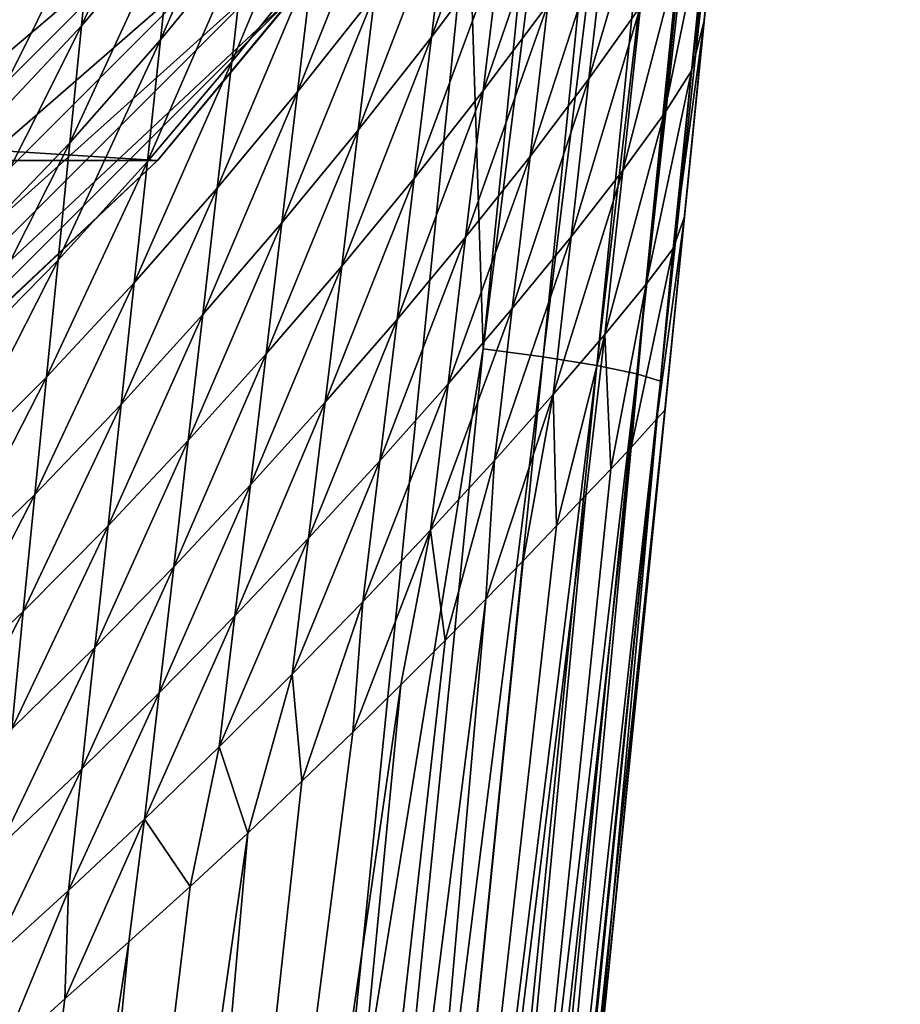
# Model space of a CAD drawing. Header units: metres. Extents: x -25 to 33, y -129 to 30.
# Tile 61 of 84: x 17.7 to 20.58, y -19.81 to -16.59. Entities that reach past the tile are written whole.
import ezdxf

# ---------------------------------------------------------------- set-up
doc = ezdxf.new("R2010")
doc.units = ezdxf.units.M
doc.layers.add('solid_BIDET-ACTIVO_SW0001', color=7, linetype='CONTINUOUS')

msp = doc.modelspace()

# ---------------------------------------------------------------- linework, layer by layer
at = {"layer": 'solid_BIDET-ACTIVO_SW0001'}
for points in [[(0.278792, -8.116108, 136.323303), (0.60133, -17.505646, 136.979309), (19.643072, -11.464694, 136.579956)], [(19.216381, -17.663584, 137.019379), (20.002634, -9.863201, 136.449768), (19.168253, -16.179363, 136.924667)], [(20.198948, -9.887923, 136.372711), (20.002634, -9.863201, 136.449768), (19.216381, -17.663584, 137.019379)], [(19.412994, -17.689623, 136.942657), (20.198948, -9.887923, 136.372711), (19.216381, -17.663584, 137.019379)], [(20.373528, -9.914001, 136.240768), (20.198948, -9.887923, 136.372711), (19.412994, -17.689623, 136.942657)], [(19.587809, -17.71796, 136.810898), (20.373528, -9.914001, 136.240768), (19.412994, -17.689623, 136.942657)], [(20.505272, -9.938543, 136.065826), (20.373528, -9.914001, 136.240768), (19.587809, -17.71796, 136.810898)], [(19.719624, -17.745493, 136.636032), (20.505272, -9.938543, 136.065826), (19.587809, -17.71796, 136.810898)], [(20.58231, -9.95899, 135.869064), (20.505272, -9.938543, 136.065826), (19.719624, -17.745493, 136.636032)], [(19.796539, -17.769289, 136.439255), (20.58231, -9.95899, 135.869064), (19.719624, -17.745493, 136.636032)], [(20.157555, -14.423195, 135.986267), (20.58231, -9.95899, 135.869064), (19.796539, -17.769289, 136.439255)], [(0.60133, -17.505646, 136.979309), (19.168253, -16.179363, 136.924667), (19.643072, -11.464694, 136.579956)], [(19.556339, -20.399519, 136.46875), (20.125633, -14.740508, 132.789444), (20.157555, -14.423195, 135.986267)], [(19.556339, -20.399519, 136.46875), (20.157555, -14.423195, 135.986267), (19.796539, -17.769289, 136.439255)], [(-20.145836, -14.633451, 9), (20.146013, -14.633206, 9), (18.149231, -17.047087, 9)], [(-20.145836, -14.633451, 9), (18.149231, -17.047087, 9), (-18.149019, -17.04731, 9)], [(18.149231, -17.047087, 9), (20.146013, -14.633206, 9), (18.15132, -17.045223, 13)], [(20.146013, -14.633206, 9), (20.144524, -14.635853, 13), (18.15132, -17.045223, 13)], [(18.15132, -17.045223, 13), (20.144524, -14.635853, 13), (18.612616, -16.489338, 13.257808)], [(19.556339, -20.399519, 136.46875), (20.064903, -15.344177, 132.886719), (20.125633, -14.740508, 132.789444)], [(19.556339, -20.399519, 136.46875), (20.002872, -15.960785, 132.986328), (20.064903, -15.344177, 132.886719)], [(17.900364, -16.605848, 131.09227), (17.938519, -16.222198, 131.028641), (18.244667, -15.855627, 131.011765)], [(18.20188, -16.253912, 131.072357), (17.900364, -16.605848, 131.09227), (18.244667, -15.855627, 131.011765)], [(19.046371, -16.643106, 131.44754), (19.102373, -16.1803, 131.38533), (19.330755, -15.858322, 131.479858)], [(19.273472, -16.33864, 131.54393), (19.046371, -16.643106, 131.44754), (19.330755, -15.858322, 131.479858)], [(18.159052, -16.652121, 131.13327), (18.20188, -16.253912, 131.072357), (18.487429, -15.896075, 131.073792)], [(18.440145, -16.310095, 131.13295), (18.159052, -16.652121, 131.13327), (18.487429, -15.896075, 131.073792)], [(19.556339, -20.399519, 136.46875), (19.939575, -16.589987, 133.088181), (20.002872, -15.960785, 132.986328)], [(19.897976, -16.753672, 132.79158), (19.9573, -16.172388, 132.700836), (20.002872, -15.960785, 132.986328)], [(19.939575, -16.589987, 133.088181), (19.897976, -16.753672, 132.79158), (20.002872, -15.960785, 132.986328)], [(18.392752, -16.723898, 131.192703), (18.440145, -16.310095, 131.13295), (18.709921, -15.96278, 131.154266)], [(18.658953, -16.392628, 131.213318), (18.392752, -16.723898, 131.192703), (18.709921, -15.96278, 131.154266)], [(16.02026, -18.083136, 13.965926), (18.083136, -16.02026, 13.965926), (17.432911, -16.349043, 14)], [(18.263832, -16.180344, 13.865894), (18.083136, -16.02026, 13.965926), (16.02026, -18.083136, 13.965926)], [(19.562502, -16.779953, 131.972092), (19.620899, -16.263058, 131.899536), (19.79018, -16.006187, 132.098907)], [(19.731775, -16.543072, 132.176193), (19.562502, -16.779953, 131.972092), (19.79018, -16.006187, 132.098907)], [(18.607853, -16.82222, 131.273209), (18.658953, -16.392628, 131.213318), (18.914791, -16.056156, 131.256866)], [(18.860918, -16.502247, 131.317001), (18.607853, -16.82222, 131.273209), (18.914791, -16.056156, 131.256866)], [(19.216078, -16.818731, 131.6091), (19.273472, -16.33864, 131.54393), (19.485888, -16.037817, 131.66983)], [(19.42783, -16.536039, 131.737732), (19.216078, -16.818731, 131.6091), (19.485888, -16.037817, 131.66983)], [(0.60133, -17.505646, 136.979309), (18.69416, -20.88356, 137.318161), (19.168253, -16.179363, 136.924667)], [(16.180344, -18.263832, 13.865894), (18.263832, -16.180344, 13.865894), (16.02026, -18.083136, 13.965926)], [(18.418961, -16.317776, 13.706737), (18.263832, -16.180344, 13.865894), (16.180344, -18.263832, 13.865894)], [(19.216381, -17.663584, 137.019379), (19.168253, -16.179363, 136.924667), (18.69416, -20.88356, 137.318161)], [(18.806915, -16.948082, 131.378128), (18.860918, -16.502247, 131.317001), (19.102373, -16.1803, 131.38533)], [(19.046371, -16.643106, 131.44754), (18.806915, -16.948082, 131.378128), (19.102373, -16.1803, 131.38533)], [(19.808714, -16.893984, 132.50441), (19.867289, -16.335888, 132.420502), (19.9573, -16.172388, 132.700836)], [(19.897976, -16.753672, 132.79158), (19.808714, -16.893984, 132.50441), (19.9573, -16.172388, 132.700836)], [(17.57267, -16.954435, 131.123566), (17.60775, -16.582085, 131.056442), (17.938519, -16.222198, 131.028641)], [(17.900364, -16.605848, 131.09227), (17.57267, -16.954435, 131.123566), (17.938519, -16.222198, 131.028641)], [(17.862228, -16.989525, 131.155777), (17.900364, -16.605848, 131.09227), (18.20188, -16.253912, 131.072357)], [(18.159052, -16.652121, 131.13327), (17.862228, -16.989525, 131.155777), (18.20188, -16.253912, 131.072357)], [(19.369654, -17.033998, 131.806686), (19.42783, -16.536039, 131.737732), (19.620899, -16.263058, 131.899536)], [(19.562502, -16.779953, 131.972092), (19.369654, -17.033998, 131.806686), (19.620899, -16.263058, 131.899536)], [(18.116167, -17.050224, 131.194473), (18.159052, -16.652121, 131.13327), (18.440145, -16.310095, 131.13295)], [(18.392752, -16.723898, 131.192703), (18.116167, -17.050224, 131.194473), (18.440145, -16.310095, 131.13295)], [(16.317776, -18.418961, 13.706737), (18.418961, -16.317776, 13.706737), (16.180344, -18.263832, 13.865894)], [(18.53793, -16.423172, 13.49932), (18.418961, -16.317776, 13.706737), (16.317776, -18.418961, 13.706737)], [(18.990257, -17.10569, 131.510849), (19.046371, -16.643106, 131.44754), (19.273472, -16.33864, 131.54393)], [(19.216078, -16.818731, 131.6091), (18.990257, -17.10569, 131.510849), (19.273472, -16.33864, 131.54393)], [(19.67334, -17.079882, 132.254333), (19.731775, -16.543072, 132.176193), (19.867289, -16.335888, 132.420502)], [(19.808714, -16.893984, 132.50441), (19.67334, -17.079882, 132.254333), (19.867289, -16.335888, 132.420502)], [(18.345263, -17.137516, 131.253067), (18.392752, -16.723898, 131.192703), (18.658953, -16.392628, 131.213318)], [(18.607853, -16.82222, 131.273209), (18.345263, -17.137516, 131.253067), (18.658953, -16.392628, 131.213318)], [(16.423172, -18.53793, 13.49932), (18.53793, -16.423172, 13.49932), (16.317776, -18.418961, 13.706737)], [(16.423172, -18.53793, 13.49932), (18.612616, -16.489338, 13.257808), (18.53793, -16.423172, 13.49932)], [(16.423172, -18.53793, 13.49932), (16.489338, -18.612616, 13.257808), (18.612616, -16.489338, 13.257808)], [(18.15132, -17.045223, 13), (18.612616, -16.489338, 13.257808), (16.489338, -18.612616, 13.257808)], [(18.556643, -17.251598, 131.333954), (18.607853, -16.82222, 131.273209), (18.860918, -16.502247, 131.317001)], [(18.806915, -16.948082, 131.378128), (18.556643, -17.251598, 131.333954), (18.860918, -16.502247, 131.317001)], [(19.158554, -17.298546, 131.6754), (19.216078, -16.818731, 131.6091), (19.42783, -16.536039, 131.737732)], [(19.369654, -17.033998, 131.806686), (19.158554, -17.298546, 131.6754), (19.42783, -16.536039, 131.737732)], [(19.50407, -17.296766, 132.04567), (19.562502, -16.779953, 131.972092), (19.731775, -16.543072, 132.176193)], [(19.67334, -17.079882, 132.254333), (19.50407, -17.296766, 132.04567), (19.731775, -16.543072, 132.176193)], [(17.53768, -17.326939, 131.190063), (17.57267, -16.954435, 131.123566), (17.900364, -16.605848, 131.09227)], [(17.862228, -16.989525, 131.155777), (17.53768, -17.326939, 131.190063), (17.900364, -16.605848, 131.09227)], [(19.556339, -20.399519, 136.46875), (19.875015, -17.23175, 133.192261), (19.939575, -16.589987, 133.088181)], [(19.838663, -17.334948, 132.882782), (19.897976, -16.753672, 132.79158), (19.939575, -16.589987, 133.088181)], [(19.875015, -17.23175, 133.192261), (19.838663, -17.334948, 132.882782), (19.939575, -16.589987, 133.088181)], [(17.824112, -17.37324, 131.219162), (17.862228, -16.989525, 131.155777), (18.159052, -16.652121, 131.13327)], [(18.116167, -17.050224, 131.194473), (17.824112, -17.37324, 131.219162), (18.159052, -16.652121, 131.13327)], [(18.752808, -17.393715, 131.440292), (18.806915, -16.948082, 131.378128), (19.046371, -16.643106, 131.44754)], [(18.990257, -17.10569, 131.510849), (18.752808, -17.393715, 131.440292), (19.046371, -16.643106, 131.44754)], [(18.073236, -17.44824, 131.255966), (18.116167, -17.050224, 131.194473), (18.392752, -16.723898, 131.192703)], [(18.345263, -17.137516, 131.253067), (18.073236, -17.44824, 131.255966), (18.392752, -16.723898, 131.192703)], [(19.750162, -17.452105, 132.588989), (19.808714, -16.893984, 132.50441), (19.897976, -16.753672, 132.79158)], [(19.838663, -17.334948, 132.882782), (19.750162, -17.452105, 132.588989), (19.897976, -16.753672, 132.79158)], [(19.311434, -17.531876, 131.876755), (19.369654, -17.033998, 131.806686), (19.562502, -16.779953, 131.972092)], [(19.50407, -17.296766, 132.04567), (19.311434, -17.531876, 131.876755), (19.562502, -16.779953, 131.972092)], [(18.297691, -17.550982, 131.314056), (18.345263, -17.137516, 131.253067), (18.607853, -16.82222, 131.273209)], [(18.556643, -17.251598, 131.333954), (18.297691, -17.550982, 131.314056), (18.607853, -16.82222, 131.273209)], [(18.934013, -17.568003, 131.575272), (18.990257, -17.10569, 131.510849), (19.216078, -16.818731, 131.6091)], [(19.158554, -17.298546, 131.6754), (18.934013, -17.568003, 131.575272), (19.216078, -16.818731, 131.6091)], [(19.614935, -17.616743, 132.333344), (19.67334, -17.079882, 132.254333), (19.808714, -16.893984, 132.50441)], [(19.750162, -17.452105, 132.588989), (19.614935, -17.616743, 132.333344), (19.808714, -16.893984, 132.50441)], [(18.505339, -17.680807, 131.395569), (18.556643, -17.251598, 131.333954), (18.806915, -16.948082, 131.378128)], [(18.752808, -17.393715, 131.440292), (18.505339, -17.680807, 131.395569), (18.806915, -16.948082, 131.378128)], [(17.502806, -17.699657, 131.255966), (17.53768, -17.326939, 131.190063), (17.862228, -16.989525, 131.155777)], [(17.824112, -17.37324, 131.219162), (17.502806, -17.699657, 131.255966), (17.862228, -16.989525, 131.155777)], [(-18.149019, -17.04731, 9), (18.149231, -17.047087, 9), (15.87161, -19.184862, 9)], [(15.87161, -19.184862, 9), (18.15132, -17.045223, 13), (15.871858, -19.18578, 13)], [(15.87161, -19.184862, 9), (18.149231, -17.047087, 9), (18.15132, -17.045223, 13)], [(15.871858, -19.18578, 13), (18.15132, -17.045223, 13), (16.489338, -18.612616, 13.257808)], [(17.786015, -17.756989, 131.282455), (17.824112, -17.37324, 131.219162), (18.116167, -17.050224, 131.194473)], [(18.073236, -17.44824, 131.255966), (17.786015, -17.756989, 131.282455), (18.116167, -17.050224, 131.194473)], [(19.100985, -17.77828, 131.742844), (19.158554, -17.298546, 131.6754), (19.369654, -17.033998, 131.806686)], [(19.311434, -17.531876, 131.876755), (19.100985, -17.77828, 131.742844), (19.369654, -17.033998, 131.806686)], [(19.445671, -17.813663, 132.120239), (19.50407, -17.296766, 132.04567), (19.67334, -17.079882, 132.254333)], [(19.614935, -17.616743, 132.333344), (19.445671, -17.813663, 132.120239), (19.67334, -17.079882, 132.254333)], [(18.698576, -17.839096, 131.503464), (18.752808, -17.393715, 131.440292), (18.990257, -17.10569, 131.510849)], [(18.934013, -17.568003, 131.575272), (18.698576, -17.839096, 131.503464), (18.990257, -17.10569, 131.510849)], [(18.030266, -17.84618, 131.317764), (18.073236, -17.44824, 131.255966), (18.345263, -17.137516, 131.253067)], [(18.297691, -17.550982, 131.314056), (18.030266, -17.84618, 131.317764), (18.345263, -17.137516, 131.253067)], [(19.556339, -20.399519, 136.46875), (19.811302, -17.865074, 133.295181), (19.875015, -17.23175, 133.192261)], [(19.784969, -17.893255, 132.992126), (19.838663, -17.334948, 132.882782), (19.875015, -17.23175, 133.192261)], [(19.811302, -17.865074, 133.295181), (19.784969, -17.893255, 132.992126), (19.875015, -17.23175, 133.192261)], [(18.250051, -17.964321, 131.375671), (18.297691, -17.550982, 131.314056), (18.556643, -17.251598, 131.333954)], [(18.505339, -17.680807, 131.395569), (18.250051, -17.964321, 131.375671), (18.556643, -17.251598, 131.333954)], [(18.877724, -18.030239, 131.640823), (18.934013, -17.568003, 131.575272), (19.158554, -17.298546, 131.6754)], [(19.100985, -17.77828, 131.742844), (18.877724, -18.030239, 131.640823), (19.158554, -17.298546, 131.6754)], [(19.253254, -18.02986, 131.947952), (19.311434, -17.531876, 131.876755), (19.50407, -17.296766, 132.04567)], [(19.445671, -17.813663, 132.120239), (19.253254, -18.02986, 131.947952), (19.50407, -17.296766, 132.04567)], [(19.700396, -17.987001, 132.689606), (19.750162, -17.452105, 132.588989), (19.838663, -17.334948, 132.882782)], [(19.784969, -17.893255, 132.992126), (19.700396, -17.987001, 132.689606), (19.838663, -17.334948, 132.882782)], [(17.468029, -18.072559, 131.321259), (17.502806, -17.699657, 131.255966), (17.824112, -17.37324, 131.219162)], [(17.786015, -17.756989, 131.282455), (17.468029, -18.072559, 131.321259), (17.824112, -17.37324, 131.219162)], [(18.453932, -18.109802, 131.458054), (18.505339, -17.680807, 131.395569), (18.752808, -17.393715, 131.440292)], [(18.698576, -17.839096, 131.503464), (18.453932, -18.109802, 131.458054), (18.752808, -17.393715, 131.440292)], [(17.747932, -18.140764, 131.345627), (17.786015, -17.756989, 131.282455), (18.073236, -17.44824, 131.255966)], [(18.030266, -17.84618, 131.317764), (17.747932, -18.140764, 131.345627), (18.073236, -17.44824, 131.255966)], [(19.634071, -18.057667, 132.542297), (19.614935, -17.616743, 132.333344), (19.750162, -17.452105, 132.588989)], [(19.700396, -17.987001, 132.689606), (19.634071, -18.057667, 132.542297), (19.750162, -17.452105, 132.588989)], [(0.60133, -17.505646, 136.979309), (0.923528, -26.885298, 137.834549), (18.69416, -20.88356, 137.318161)], [(19.043457, -18.258144, 131.811462), (19.100985, -17.77828, 131.742844), (19.311434, -17.531876, 131.876755)], [(19.253254, -18.02986, 131.947952), (19.043457, -18.258144, 131.811462), (19.311434, -17.531876, 131.876755)], [(17.987263, -18.244061, 131.379852), (18.030266, -17.84618, 131.317764), (18.297691, -17.550982, 131.314056)], [(18.250051, -17.964321, 131.375671), (17.987263, -18.244061, 131.379852), (18.297691, -17.550982, 131.314056)], [(18.6443, -18.284412, 131.567703), (18.698576, -17.839096, 131.503464), (18.934013, -17.568003, 131.575272)], [(18.877724, -18.030239, 131.640823), (18.6443, -18.284412, 131.567703), (18.934013, -17.568003, 131.575272)], [(19.456415, -18.243298, 132.271149), (19.445671, -17.813663, 132.120239), (19.614935, -17.616743, 132.333344)], [(19.552219, -18.142876, 132.40184), (19.456415, -18.243298, 132.271149), (19.614935, -17.616743, 132.333344)], [(19.634071, -18.057667, 132.542297), (19.552219, -18.142876, 132.40184), (19.614935, -17.616743, 132.333344)], [(18.431236, -25.451988, 137.725586), (19.216381, -17.663584, 137.019379), (18.69416, -20.88356, 137.318161)], [(19.412994, -17.689623, 136.942657), (19.216381, -17.663584, 137.019379), (18.431236, -25.451988, 137.725586)], [(18.202335, -18.377508, 131.437912), (18.250051, -17.964321, 131.375671), (18.505339, -17.680807, 131.395569)], [(18.453932, -18.109802, 131.458054), (18.202335, -18.377508, 131.437912), (18.505339, -17.680807, 131.395569)], [(18.628164, -25.479424, 137.649231), (19.412994, -17.689623, 136.942657), (18.431236, -25.451988, 137.725586)], [(19.587809, -17.71796, 136.810898), (19.412994, -17.689623, 136.942657), (18.628164, -25.479424, 137.649231)], [(18.803226, -25.510166, 137.517731), (19.587809, -17.71796, 136.810898), (18.628164, -25.479424, 137.649231)], [(19.719624, -17.745493, 136.636032), (19.587809, -17.71796, 136.810898), (18.803226, -25.510166, 137.517731)], [(17.433336, -18.445612, 131.385925), (17.468029, -18.072559, 131.321259), (17.786015, -17.756989, 131.282455)], [(17.747932, -18.140764, 131.345627), (17.433336, -18.445612, 131.385925), (17.786015, -17.756989, 131.282455)], [(18.935122, -25.540882, 137.342972), (19.719624, -17.745493, 136.636032), (18.803226, -25.510166, 137.517731)], [(19.796539, -17.769289, 136.439255), (19.719624, -17.745493, 136.636032), (18.935122, -25.540882, 137.342972)], [(18.821476, -18.492617, 131.70752), (18.877724, -18.030239, 131.640823), (19.100985, -17.77828, 131.742844)], [(19.043457, -18.258144, 131.811462), (18.821476, -18.492617, 131.70752), (19.100985, -17.77828, 131.742844)], [(19.011906, -25.568247, 137.146255), (19.796539, -17.769289, 136.439255), (18.935122, -25.540882, 137.342972)], [(19.556339, -20.399519, 136.46875), (19.796539, -17.769289, 136.439255), (19.011906, -25.568247, 137.146255)], [(19.225111, -18.483307, 132.040207), (19.253254, -18.02986, 131.947952), (19.445671, -17.813663, 132.120239)], [(19.347288, -18.357948, 132.15065), (19.225111, -18.483307, 132.040207), (19.445671, -17.813663, 132.120239)], [(19.456415, -18.243298, 132.271149), (19.347288, -18.357948, 132.15065), (19.445671, -17.813663, 132.120239)], [(17.709862, -18.524561, 131.408691), (17.747932, -18.140764, 131.345627), (18.030266, -17.84618, 131.317764)], [(17.987263, -18.244061, 131.379852), (17.709862, -18.524561, 131.408691), (18.030266, -17.84618, 131.317764)], [(18.402487, -18.538746, 131.521423), (18.453932, -18.109802, 131.458054), (18.698576, -17.839096, 131.503464)], [(18.6443, -18.284412, 131.567703), (18.402487, -18.538746, 131.521423), (18.698576, -17.839096, 131.503464)], [(18.875265, -26.739559, 134.350357), (19.784969, -17.893255, 132.992126), (19.811302, -17.865074, 133.295181)], [(18.917332, -26.751522, 134.756378), (18.875265, -26.739559, 134.350357), (19.811302, -17.865074, 133.295181)], [(18.875265, -26.739559, 134.350357), (19.700396, -17.987001, 132.689606), (19.784969, -17.893255, 132.992126)], [(18.965805, -26.26967, 137.021622), (18.917332, -26.751522, 134.756378), (19.811302, -17.865074, 133.295181)], [(18.965805, -26.26967, 137.021622), (19.811302, -17.865074, 133.295181), (19.556339, -20.399519, 136.46875)], [(17.94422, -18.641867, 131.442261), (17.987263, -18.244061, 131.379852), (18.250051, -17.964321, 131.375671)], [(18.202335, -18.377508, 131.437912), (17.94422, -18.641867, 131.442261), (18.250051, -17.964321, 131.375671)], [(18.731272, -26.794924, 133.938034), (19.634071, -18.057667, 132.542297), (19.700396, -17.987001, 132.689606)], [(18.875265, -26.739559, 134.350357), (18.731272, -26.794924, 133.938034), (19.700396, -17.987001, 132.689606)], [(18.590067, -18.729866, 131.632996), (18.6443, -18.284412, 131.567703), (18.877724, -18.030239, 131.640823)], [(18.821476, -18.492617, 131.70752), (18.590067, -18.729866, 131.632996), (18.877724, -18.030239, 131.640823)], [(19.091139, -18.618826, 131.942001), (19.043457, -18.258144, 131.811462), (19.253254, -18.02986, 131.947952)], [(19.225111, -18.483307, 132.040207), (19.091139, -18.618826, 131.942001), (19.253254, -18.02986, 131.947952)], [(18.731272, -26.794924, 133.938034), (19.552219, -18.142876, 132.40184), (19.634071, -18.057667, 132.542297)], [(18.154591, -18.790657, 131.500809), (18.202335, -18.377508, 131.437912), (18.453932, -18.109802, 131.458054)], [(18.402487, -18.538746, 131.521423), (18.154591, -18.790657, 131.500809), (18.453932, -18.109802, 131.458054)], [(17.398714, -18.818787, 131.449966), (17.433336, -18.445612, 131.385925), (17.747932, -18.140764, 131.345627)], [(17.709862, -18.524561, 131.408691), (17.398714, -18.818787, 131.449966), (17.747932, -18.140764, 131.345627)], [(18.488955, -26.836082, 133.551163), (19.456415, -18.243298, 132.271149), (19.552219, -18.142876, 132.40184)], [(18.731272, -26.794924, 133.938034), (18.488955, -26.836082, 133.551163), (19.552219, -18.142876, 132.40184)], [(17.671806, -18.908386, 131.471634), (17.709862, -18.524561, 131.408691), (17.987263, -18.244061, 131.379852)], [(17.94422, -18.641867, 131.442261), (17.671806, -18.908386, 131.471634), (17.987263, -18.244061, 131.379852)], [(18.488955, -26.836082, 133.551163), (19.347288, -18.357948, 132.15065), (19.456415, -18.243298, 132.271149)], [(18.789, -18.91876, 131.782639), (18.821476, -18.492617, 131.70752), (19.043457, -18.258144, 131.811462)], [(18.946146, -18.764795, 131.856705), (18.789, -18.91876, 131.782639), (19.043457, -18.258144, 131.811462)], [(19.091139, -18.618826, 131.942001), (18.946146, -18.764795, 131.856705), (19.043457, -18.258144, 131.811462)], [(18.351074, -18.967813, 131.585709), (18.402487, -18.538746, 131.521423), (18.6443, -18.284412, 131.567703)], [(18.590067, -18.729866, 131.632996), (18.351074, -18.967813, 131.585709), (18.6443, -18.284412, 131.567703)], [(17.901165, -19.039656, 131.50499), (17.94422, -18.641867, 131.442261), (18.202335, -18.377508, 131.437912)], [(18.154591, -18.790657, 131.500809), (17.901165, -19.039656, 131.50499), (18.202335, -18.377508, 131.437912)], [(18.488955, -26.836082, 133.551163), (19.225111, -18.483307, 132.040207), (19.347288, -18.357948, 132.15065)], [(18.160885, -26.858465, 133.224213), (19.091139, -18.618826, 131.942001), (19.225111, -18.483307, 132.040207)], [(18.488955, -26.836082, 133.551163), (18.160885, -26.858465, 133.224213), (19.225111, -18.483307, 132.040207)], [(18.621752, -19.080231, 131.72168), (18.590067, -18.729866, 131.632996), (18.821476, -18.492617, 131.70752)], [(18.789, -18.91876, 131.782639), (18.621752, -19.080231, 131.72168), (18.821476, -18.492617, 131.70752)], [(17.36417, -19.192114, 131.513382), (17.398714, -18.818787, 131.449966), (17.709862, -18.524561, 131.408691)], [(17.671806, -18.908386, 131.471634), (17.36417, -19.192114, 131.513382), (17.709862, -18.524561, 131.408691)], [(18.106873, -19.203903, 131.564362), (18.154591, -18.790657, 131.500809), (18.402487, -18.538746, 131.521423)], [(18.351074, -18.967813, 131.585709), (18.106873, -19.203903, 131.564362), (18.402487, -18.538746, 131.521423)], [(18.160885, -26.858465, 133.224213), (18.946146, -18.764795, 131.856705), (19.091139, -18.618826, 131.942001)], [(17.633755, -19.292217, 131.53447), (17.671806, -18.908386, 131.471634), (17.94422, -18.641867, 131.442261)], [(17.901165, -19.039656, 131.50499), (17.633755, -19.292217, 131.53447), (17.94422, -18.641867, 131.442261)], [(18.445389, -19.249487, 131.675079), (18.351074, -18.967813, 131.585709), (18.590067, -18.729866, 131.632996)], [(18.621752, -19.080231, 131.72168), (18.445389, -19.249487, 131.675079), (18.590067, -18.729866, 131.632996)], [(17.771843, -26.860376, 132.981888), (18.789, -18.91876, 131.782639), (18.946146, -18.764795, 131.856705)], [(18.160885, -26.858465, 133.224213), (17.771843, -26.860376, 132.981888), (18.946146, -18.764795, 131.856705)], [(17.858122, -19.437494, 131.568039), (17.901165, -19.039656, 131.50499), (18.154591, -18.790657, 131.500809)], [(18.106873, -19.203903, 131.564362), (17.858122, -19.437494, 131.568039), (18.154591, -18.790657, 131.500809)], [(17.771843, -26.860376, 132.981888), (18.621752, -19.080231, 131.72168), (18.789, -18.91876, 131.782639)], [(18.256578, -19.424826, 131.642563), (18.106873, -19.203903, 131.564362), (18.351074, -18.967813, 131.585709)], [(18.445389, -19.249487, 131.675079), (18.256578, -19.424826, 131.642563), (18.351074, -18.967813, 131.585709)], [(17.595697, -19.676029, 131.597183), (17.633755, -19.292217, 131.53447), (17.901165, -19.039656, 131.50499)], [(17.858122, -19.437494, 131.568039), (17.595697, -19.676029, 131.597183), (17.901165, -19.039656, 131.50499)], [(17.771843, -26.860376, 132.981888), (18.445389, -19.249487, 131.675079), (18.621752, -19.080231, 131.72168)], [(17.846107, -19.792055, 131.626984), (17.858122, -19.437494, 131.568039), (18.106873, -19.203903, 131.564362)], [(18.055428, -19.605518, 131.625717), (17.846107, -19.792055, 131.626984), (18.106873, -19.203903, 131.564362)], [(18.256578, -19.424826, 131.642563), (18.055428, -19.605518, 131.625717), (18.106873, -19.203903, 131.564362)], [(17.356552, -26.843166, 132.836838), (18.256578, -19.424826, 131.642563), (18.445389, -19.249487, 131.675079)], [(17.771843, -26.860376, 132.981888), (17.356552, -26.843166, 132.836838), (18.445389, -19.249487, 131.675079)], [(17.356552, -26.843166, 132.836838), (18.055428, -19.605518, 131.625717), (18.256578, -19.424826, 131.642563)], [(17.858122, -19.437494, 131.568039), (17.631844, -19.984514, 131.647827), (17.595697, -19.676029, 131.597183)], [(17.846107, -19.792055, 131.626984), (17.631844, -19.984514, 131.647827), (17.858122, -19.437494, 131.568039)], [(18.055428, -19.605518, 131.625717), (16.950678, -26.757284, 132.77626), (17.846107, -19.792055, 131.626984)], [(17.356552, -26.843166, 132.836838), (16.950678, -26.757284, 132.77626), (18.055428, -19.605518, 131.625717)], [(17.846107, -19.792055, 131.626984), (16.950678, -26.757284, 132.77626), (17.631844, -19.984514, 131.647827)]]:
    msp.add_3dface(points, dxfattribs=at)

doc.saveas('drawing.dxf')
